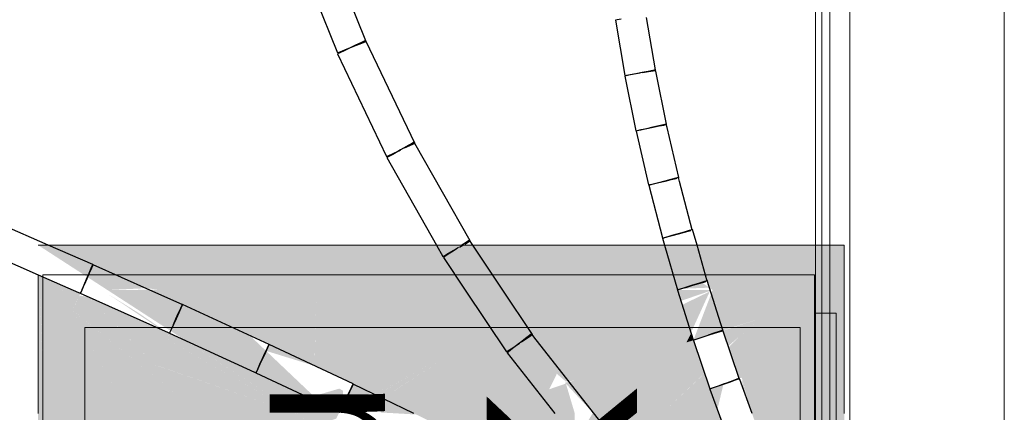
# Model space of a CAD drawing. Header units: millimetres. Extents: x 4476663 to 4477054, y -30323851 to -30323414.
# Tile 131 of 256: x 4476955.476 to 4476956.879, y -30323774.215 to -30323773.655. Entities that reach past the tile are written whole.
import ezdxf

# ---------------------------------------------------------------- set-up
doc = ezdxf.new("R2010")
doc.units = ezdxf.units.MM
doc.linetypes.add('NULL', pattern=[0])
for name, color, linetype, lineweight in [('CE-Condutos (Teto)', 1, 'Continuous', 25), ('CE-Rack', 9, 'Continuous', 18), ('IFC-Parede padrão-Contorno', 44, 'Continuous', 5), ('P-Simbol', 5, 'Continuous', 20)]:
    doc.layers.add(name, color=color, linetype=linetype, lineweight=lineweight)
doc.styles.add('ARIAL', font='arial.ttf')

msp = doc.modelspace()

# ---------------------------------------------------------------- hatches: boundary and pattern name
at = {"layer": 'CE-Rack', "linetype": 'Continuous'}
for points in [[(4476956.4599, -30323774.0415), (4476956.4596, -30323774.0403), (4476956.4118, -30323774.0403), (4476956.418, -30323774.0385), (4476956.4586, -30323774.0369), (4476956.4484, -30323774.0297), (4476956.4558, -30323774.0275), (4476956.4398, -30323773.9762), (4476955.5018, -30323773.9762), (4476955.6008, -30323774.0403), (4476955.6566, -30323774.0377), (4476955.6737, -30323774.0398), (4476955.6008, -30323774.0403), (4476955.8987, -30323774.2333), (4476955.9269, -30323774.2236), (4476955.9367, -30323774.2035), (4476955.9367, -30323774.1839), (4476955.9313, -30323774.1808), (4476955.8948, -30323774.1915), (4476955.8032, -30323774.1046), (4476955.8959, -30323774.1483), (4476955.8987, -30323774.0403), (4476955.914, -30323774.1568), (4476955.9519, -30323774.1748), (4476956.0582, -30323774.1437), (4476955.9813, -30323774.1885), (4476956.0708, -30323774.14), (4476955.9843, -30323774.19), (4476956.0787, -30323774.1377), (4476955.9859, -30323774.1907), (4476956.0827, -30323774.1365), (4476955.9935, -30323774.1943), (4476956.0725, -30323774.2333), (4476956.2669, -30323774.2333), (4476956.2669, -30323774.2163), (4476956.2542, -30323774.1736), (4476956.2303, -30323774.1818), (4476956.2413, -30323774.1597), (4476956.2541, -30323774.1707), (4476956.2669, -30323774.1693), (4476956.2717, -30323774.1926), (4476956.2927, -30323774.2153), (4476956.2824, -30323774.2326), (4476956.309, -30323774.233), (4476956.477, -30323774.2333), (4476956.4701, -30323774.2108), (4476956.3912, -30323774.2163), (4476956.4514, -30323774.1593), (4476956.4359, -30323774.112), (4476956.4261, -30323774.115), (4476956.4593, -30323774.0423), (4476956.4189, -30323774.0619), (4476956.4181, -30323774.0558)], [(4476956.4411, -30323773.9762), (4476956.4586, -30323774.0369), (4476956.651, -30323773.9762)], [(4476956.4634, -30323774.0403), (4476956.651, -30323773.9762), (4476956.4589, -30323774.0368)], [(4476956.5054, -30323774.1653), (4476956.5143, -30323774.202), (4476956.5325, -30323774.1561), (4476956.5188, -30323774.2142), (4476956.5195, -30323774.2163), (4476956.571, -30323774.2163), (4476956.5203, -30323774.2184), (4476956.5255, -30323774.2328), (4476956.5908, -30323774.2333), (4476956.5908, -30323774.2163), (4476956.5195, -30323774.2163), (4476956.5251, -30323774.2317), (4476956.5467, -30323774.2251), (4476956.5883, -30323774.2333), (4476956.5257, -30323774.2333), (4476956.5501, -30323774.2962), (4476956.5927, -30323774.3983), (4476956.6321, -30323774.2163), (4476956.6162, -30323774.2163), (4476956.6162, -30323774.2333), (4476956.623, -30323774.3412), (4476956.6216, -30323774.3429), (4476956.6162, -30323774.2333), (4476956.6234, -30323774.4276), (4476956.6282, -30323774.4774), (4476956.6478, -30323774.519), (4476956.6477, -30323774.4569), (4476956.651, -30323774.5179), (4476956.651, -30323773.9762), (4476956.4634, -30323774.0403), (4476956.478, -30323774.0977), (4476956.5305, -30323774.0812), (4476956.5019, -30323774.1061), (4476956.4862, -30323774.1217), (4476956.5013, -30323774.1661)], [(4476955.5018, -30323774.0185), (4476955.5018, -30323774.7532), (4476955.5226, -30323774.7502), (4476955.5151, -30323774.6952), (4476955.5063, -30323774.2163), (4476955.5323, -30323774.7488), (4476955.5644, -30323774.7441), (4476955.6383, -30323774.2333), (4476955.5517, -30323774.0701), (4476955.5035, -30323774.0192), (4476955.5095, -30323774.1697), (4476955.5026, -30323774.0189)], [(4476955.5093, -30323774.1661), (4476955.5035, -30323774.0192), (4476955.5026, -30323774.0189)], [(4476955.5517, -30323774.0701), (4476955.5311, -30323774.0313), (4476955.5035, -30323774.0192)], [(4476955.562, -30323774.0456), (4476955.5311, -30323774.0313), (4476955.5359, -30323774.0403), (4476955.5572, -30323774.0561)], [(4476955.5359, -30323774.0403), (4476955.5512, -30323774.0693), (4476955.5561, -30323774.0583)], [(4476955.5359, -30323774.0403), (4476955.5561, -30323774.0583), (4476955.5571, -30323774.056)], [(4476955.644, -30323774.0723), (4476955.6012, -30323774.0457), (4476955.8408, -30323774.2061)], [(4476955.8987, -30323774.0403), (4476955.896, -30323774.1475), (4476955.914, -30323774.1568)], [(4476956.373, -30323774.5251), (4476956.373, -30323774.2458), (4476956.3557, -30323774.2358), (4476956.373, -30323774.0403), (4476956.3239, -30323774.2341), (4476956.3288, -30323774.2358), (4476956.2389, -30323774.2358), (4476956.3239, -30323774.2421), (4476956.3323, -30323774.4998), (4476956.3244, -30323774.5896), (4476956.3325, -30323774.739), (4476956.3244, -30323774.9166), (4476956.3706, -30323774.9322), (4476956.3612, -30323774.5177), (4476956.3621, -30323774.5183)], [(4476956.4634, -30323774.0403), (4476956.4613, -30323774.0445), (4476956.4774, -30323774.0958)], [(4476955.5562, -30323774.0584), (4476955.6383, -30323774.1161), (4476955.574, -30323774.0501), (4476955.561, -30323774.0481), (4476955.5512, -30323774.0693), (4476955.7335, -30323774.2163)], [(4476955.7335, -30323774.2163), (4476955.5514, -30323774.0695), (4476955.6383, -30323774.2333), (4476955.8987, -30323774.2333), (4476955.8692, -30323774.2163), (4476955.6686, -30323774.1471), (4476955.6383, -30323774.1161), (4476955.5562, -30323774.0584)], [(4476955.7526, -30323774.1387), (4476955.6893, -30323774.1017), (4476955.6868, -30323774.1066), (4476955.6383, -30323774.083), (4476955.6877, -30323774.1047), (4476955.6892, -30323774.1017), (4476955.6456, -30323774.0817), (4476955.574, -30323774.0501), (4476955.6684, -30323774.1469), (4476955.8692, -30323774.2163), (4476955.6856, -30323774.1103)], [(4476956.4608, -30323774.047), (4476956.4359, -30323774.112), (4476956.478, -30323774.0977)], [(4476955.6383, -30323774.083), (4476955.6868, -30323774.1066), (4476955.6877, -30323774.1047)], [(4476956.4852, -30323774.1206), (4476956.5305, -30323774.0812), (4476956.4782, -30323774.0982)], [(4476955.7108, -30323774.1116), (4476955.6891, -30323774.1016), (4476955.7526, -30323774.1387)], [(4476956.4325, -30323774.1021), (4476956.4261, -30323774.115), (4476956.4358, -30323774.1119)], [(4476955.8987, -30323774.2333), (4476955.7526, -30323774.1387), (4476955.6853, -30323774.1101)], [(4476955.8311, -30323774.118), (4476955.8269, -30323774.127), (4476955.8959, -30323774.1483)], [(4476956.0708, -30323774.14), (4476955.9832, -30323774.1875), (4476956.0582, -30323774.1437), (4476955.952, -30323774.1747), (4476955.9367, -30323774.2076), (4476955.9769, -30323774.1865), (4476955.9838, -30323774.1902)], [(4476955.9928, -30323774.1946), (4476956.0827, -30323774.1365), (4476955.9878, -30323774.1896), (4476956.0787, -30323774.1377), (4476955.9862, -30323774.1889)], [(4476956.5325, -30323774.1561), (4476956.5143, -30323774.202), (4476956.5188, -30323774.2142)], [(4476956.2669, -30323774.1693), (4476956.253, -30323774.1724), (4476956.2717, -30323774.1926)], [(4476956.3912, -30323774.2163), (4476956.4701, -30323774.2108), (4476956.4788, -30323774.1744), (4476956.4599, -30323774.1808), (4476956.4515, -30323774.1595)], [(4476956.5053, -30323774.1647), (4476956.5063, -30323774.18), (4476956.5124, -30323774.1968)], [(4476955.9507, -30323774.1749), (4476955.9372, -30323774.2025), (4476955.9367, -30323774.2076)], [(4476955.9767, -30323774.1812), (4476955.9906, -30323774.2148), (4476956.3239, -30323774.2341)]]:
    msp.add_hatch(color=256, dxfattribs=at).paths.add_polyline_path(points)

# ---------------------------------------------------------------- linework, layer by layer
at = {"layer": 'CE-Condutos (Teto)'}
for p, q in [((4476955.9691, -30323773.685), (4476955.9092, -30323773.5347)), ((4476955.8682, -30323773.551), (4476955.9285, -30323773.7022)), ((4476956.382, -30323773.7265), (4476956.3693, -30323773.6517)), ((4476956.3271, -30323773.6552), (4476956.3248, -30323773.6556)), ((4476956.3248, -30323773.6556), (4476956.3382, -30323773.7346)), ((4476956.3328, -30323773.6542), (4476956.3271, -30323773.6552)), ((4476955.946, -30323773.6955), (4476955.9381, -30323773.6992)), ((4476955.939, -30323773.698), (4476955.9473, -30323773.6947)), ((4476955.9487, -30323773.6942), (4476955.946, -30323773.6955)), ((4476955.9473, -30323773.6947), (4476955.9487, -30323773.6942)), ((4476955.9487, -30323773.6941), (4476955.9558, -30323773.6913)), ((4476955.9544, -30323773.6914), (4476955.9487, -30323773.6942)), ((4476955.9487, -30323773.6942), (4476955.9487, -30323773.6941)), ((4476955.9618, -30323773.6879), (4476955.9544, -30323773.6914)), ((4476955.9558, -30323773.6913), (4476955.9632, -30323773.6884)), ((4476955.9669, -30323773.6855), (4476955.9618, -30323773.6879)), ((4476955.9632, -30323773.6884), (4476955.968, -30323773.6865)), ((4476955.9688, -30323773.6845), (4476955.9669, -30323773.6855)), ((4476955.968, -30323773.6865), (4476955.9694, -30323773.6859)), ((4476955.9691, -30323773.685), (4476955.9688, -30323773.6845)), ((4476955.9695, -30323773.6859), (4476955.9691, -30323773.685)), ((4476956.0388, -30323773.8309), (4476955.9695, -30323773.6859)), ((4476955.9285, -30323773.7022), (4476955.9323, -30323773.7007)), ((4476955.932, -30323773.7021), (4476955.9288, -30323773.7037)), ((4476955.9288, -30323773.7037), (4476955.9987, -30323773.8501)), ((4476955.9381, -30323773.6992), (4476955.932, -30323773.7021)), ((4476955.9323, -30323773.7007), (4476955.939, -30323773.698)), ((4476956.3382, -30323773.7346), (4476956.3405, -30323773.7342)), ((4476956.3403, -30323773.7349), (4476956.3384, -30323773.7353)), ((4476956.3384, -30323773.7353), (4476956.3541, -30323773.8132)), ((4476956.3458, -30323773.7338), (4476956.3403, -30323773.7349)), ((4476956.3405, -30323773.7342), (4476956.3462, -30323773.7333)), ((4476956.3537, -30323773.7322), (4476956.3458, -30323773.7338)), ((4476956.3462, -30323773.7333), (4476956.3544, -30323773.7319)), ((4476956.3628, -30323773.7304), (4476956.3537, -30323773.7322)), ((4476956.3544, -30323773.7319), (4476956.36, -30323773.7309)), ((4476956.36, -30323773.7309), (4476956.3601, -30323773.7309)), ((4476956.3715, -30323773.7286), (4476956.3628, -30323773.7304)), ((4476956.3635, -30323773.7303), (4476956.3721, -30323773.7289)), ((4476956.3782, -30323773.7273), (4476956.3715, -30323773.7286)), ((4476956.3721, -30323773.7289), (4476956.3787, -30323773.7277)), ((4476956.3818, -30323773.7265), (4476956.3782, -30323773.7273)), ((4476956.3787, -30323773.7277), (4476956.3796, -30323773.7276)), ((4476956.3796, -30323773.7276), (4476956.382, -30323773.7272)), ((4476956.3827, -30323773.7309), (4476956.3818, -30323773.7265)), ((4476956.3821, -30323773.7272), (4476956.382, -30323773.7265)), ((4476956.382, -30323773.7272), (4476956.3821, -30323773.7272)), ((4476956.3974, -30323773.8038), (4476956.3827, -30323773.7309)), ((4476956.3866, -30323773.8064), (4476956.3779, -30323773.8084)), ((4476956.3786, -30323773.8083), (4476956.3872, -30323773.8065)), ((4476956.3935, -30323773.8048), (4476956.3866, -30323773.8064)), ((4476956.3872, -30323773.8065), (4476956.3939, -30323773.8052)), ((4476956.3973, -30323773.8039), (4476956.3935, -30323773.8048)), ((4476956.3939, -30323773.8052), (4476956.3953, -30323773.8049)), ((4476956.3953, -30323773.8049), (4476956.3974, -30323773.8045)), ((4476956.3984, -30323773.8088), (4476956.3973, -30323773.8039)), ((4476956.3976, -30323773.8045), (4476956.3974, -30323773.8038)), ((4476956.3974, -30323773.8045), (4476956.3976, -30323773.8045)), ((4476956.3541, -30323773.8132), (4476956.3561, -30323773.8128)), ((4476956.3559, -30323773.8135), (4476956.3542, -30323773.8139)), ((4476956.3542, -30323773.8139), (4476956.372, -30323773.8904)), ((4476956.3611, -30323773.8123), (4476956.3559, -30323773.8135)), ((4476956.3561, -30323773.8128), (4476956.3615, -30323773.8117)), ((4476956.3689, -30323773.8105), (4476956.3611, -30323773.8123)), ((4476956.3615, -30323773.8117), (4476956.3695, -30323773.8101)), ((4476956.3779, -30323773.8084), (4476956.3689, -30323773.8105)), ((4476956.3695, -30323773.8101), (4476956.3786, -30323773.8083)), ((4476956.415, -30323773.8799), (4476956.3984, -30323773.8088)), ((4476956.0302, -30323773.834), (4476956.0228, -30323773.8382)), ((4476956.0243, -30323773.8378), (4476956.0317, -30323773.8343)), ((4476956.0355, -30323773.831), (4476956.0302, -30323773.834)), ((4476956.0317, -30323773.8343), (4476956.0368, -30323773.8318)), ((4476956.038, -30323773.8296), (4476956.0355, -30323773.831)), ((4476956.0368, -30323773.8318), (4476956.0388, -30323773.8309)), ((4476956.0388, -30323773.8309), (4476956.038, -30323773.8296)), ((4476956.039, -30323773.8314), (4476956.0388, -30323773.8309)), ((4476956.0388, -30323773.8309), (4476956.0388, -30323773.8309)), ((4476956.1178, -30323773.9704), (4476956.039, -30323773.8314)), ((4476955.9987, -30323773.8501), (4476956.0019, -30323773.8485)), ((4476956.0018, -30323773.8501), (4476955.9992, -30323773.8515)), ((4476956.0073, -30323773.847), (4476956.0018, -30323773.8501)), ((4476956.0019, -30323773.8485), (4476956.008, -30323773.8456)), ((4476956.0147, -30323773.8428), (4476956.0073, -30323773.847)), ((4476956.008, -30323773.8456), (4476956.0159, -30323773.8418)), ((4476956.0187, -30323773.8405), (4476956.0147, -30323773.8428)), ((4476956.0159, -30323773.8418), (4476956.0187, -30323773.8405)), ((4476956.0228, -30323773.8382), (4476956.0187, -30323773.8405)), ((4476955.9992, -30323773.8515), (4476956.0699, -30323773.9762)), ((4476956.372, -30323773.8904), (4476956.3737, -30323773.89)), ((4476956.3736, -30323773.8906), (4476956.3722, -30323773.891)), ((4476956.3722, -30323773.891), (4476956.3918, -30323773.966)), ((4476956.3786, -30323773.8893), (4476956.3736, -30323773.8906)), ((4476956.3737, -30323773.89), (4476956.3789, -30323773.8888)), ((4476956.3862, -30323773.8874), (4476956.3786, -30323773.8893)), ((4476956.3789, -30323773.8888), (4476956.3867, -30323773.887)), ((4476956.3951, -30323773.885), (4476956.3862, -30323773.8874)), ((4476956.3867, -30323773.887), (4476956.3957, -30323773.8849)), ((4476956.4038, -30323773.8828), (4476956.3951, -30323773.885)), ((4476956.3957, -30323773.8849), (4476956.4044, -30323773.8829)), ((4476956.4108, -30323773.881), (4476956.4038, -30323773.8828)), ((4476956.4044, -30323773.8829), (4476956.4112, -30323773.8813)), ((4476956.4148, -30323773.8799), (4476956.4108, -30323773.881)), ((4476956.4112, -30323773.8813), (4476956.413, -30323773.8809)), ((4476956.4162, -30323773.8854), (4476956.4148, -30323773.8799)), ((4476956.4151, -30323773.8804), (4476956.415, -30323773.8799)), ((4476956.415, -30323773.8805), (4476956.4151, -30323773.8804)), ((4476956.4342, -30323773.9544), (4476956.4162, -30323773.8854)), ((4476955.5163, -30323773.9762), (4476955.4495, -30323773.9471)), ((4476956.3982, -30323773.9644), (4476956.4058, -30323773.9624)), ((4476956.4141, -30323773.9602), (4476956.4053, -30323773.9627)), ((4476956.4058, -30323773.9624), (4476956.4147, -30323773.9601)), ((4476956.4228, -30323773.9577), (4476956.4141, -30323773.9602)), ((4476956.4147, -30323773.9601), (4476956.4234, -30323773.9578)), ((4476956.4299, -30323773.9556), (4476956.4228, -30323773.9577)), ((4476956.4234, -30323773.9578), (4476956.4303, -30323773.956)), ((4476956.4341, -30323773.9544), (4476956.4299, -30323773.9556)), ((4476956.4303, -30323773.956), (4476956.4325, -30323773.9554)), ((4476956.4347, -30323773.9542), (4476956.4342, -30323773.9544)), ((4476956.4344, -30323773.9549), (4476956.4342, -30323773.9544)), ((4476956.4411, -30323773.9762), (4476956.4347, -30323773.9542)), ((4476955.5801, -30323774.0041), (4476955.5163, -30323773.9762)), ((4476956.0699, -30323773.9762), (4476956.079, -30323773.9924)), ((4476956.1026, -30323773.979), (4476956.1075, -30323773.9762)), ((4476956.1083, -30323773.9747), (4476956.1061, -30323773.9762)), ((4476956.1139, -30323773.971), (4476956.1083, -30323773.9747)), ((4476956.11, -30323773.9748), (4476956.1153, -30323773.9718)), ((4476956.1167, -30323773.9691), (4476956.1139, -30323773.971)), ((4476956.1153, -30323773.9718), (4476956.1176, -30323773.9705)), ((4476956.1176, -30323773.9705), (4476956.1167, -30323773.9691)), ((4476956.1176, -30323773.9705), (4476956.1178, -30323773.9704)), ((4476956.1188, -30323773.9723), (4476956.1176, -30323773.9705)), ((4476956.1215, -30323773.9762), (4476956.1188, -30323773.9723)), ((4476956.1643, -30323774.0403), (4476956.1215, -30323773.9762)), ((4476956.3918, -30323773.966), (4476956.3932, -30323773.9657)), ((4476956.3932, -30323773.9662), (4476956.3919, -30323773.9666)), ((4476956.3919, -30323773.9666), (4476956.3947, -30323773.9762)), ((4476956.3932, -30323773.9657), (4476956.3982, -30323773.9644)), ((4476956.3979, -30323773.9649), (4476956.3932, -30323773.9662)), ((4476956.3947, -30323773.9762), (4476956.4131, -30323774.0398)), ((4476956.4053, -30323773.9627), (4476956.3979, -30323773.9649)), ((4476956.4558, -30323774.0275), (4476956.4411, -30323773.9762)), ((4476955.4317, -30323773.9879), (4476955.5018, -30323774.0185)), ((4476956.0816, -30323773.9909), (4476956.087, -30323773.9878)), ((4476956.0865, -30323773.9893), (4476956.0817, -30323773.9925)), ((4476956.0933, -30323773.9848), (4476956.0865, -30323773.9893)), ((4476956.087, -30323773.9878), (4476956.0945, -30323773.9836)), ((4476956.0984, -30323773.9814), (4476956.0933, -30323773.9848)), ((4476956.0945, -30323773.9836), (4476956.0984, -30323773.9814)), ((4476956.1011, -30323773.9796), (4476956.0984, -30323773.9814)), ((4476955.5797, -30323774.005), (4476955.5801, -30323774.0041)), ((4476955.5803, -30323774.0042), (4476955.5799, -30323774.005)), ((4476955.6612, -30323774.0403), (4476955.5803, -30323774.0042)), ((4476956.079, -30323773.9924), (4476956.0816, -30323773.9909)), ((4476956.0817, -30323773.9925), (4476956.0798, -30323773.9938)), ((4476956.0798, -30323773.9938), (4476956.1108, -30323774.0403)), ((4476955.5018, -30323774.0185), (4476955.5596, -30323774.0437)), ((4476955.5711, -30323774.0246), (4476955.5748, -30323774.0163)), ((4476955.5749, -30323774.0161), (4476955.5712, -30323774.0245)), ((4476955.5748, -30323774.0163), (4476955.5778, -30323774.0093)), ((4476955.578, -30323774.0093), (4476955.5749, -30323774.0161)), ((4476955.5778, -30323774.0093), (4476955.5797, -30323774.005)), ((4476955.5799, -30323774.005), (4476955.578, -30323774.0093)), ((4476955.5712, -30323774.0245), (4476955.5675, -30323774.0328)), ((4476955.5675, -30323774.033), (4476955.5711, -30323774.0246)), ((4476956.4434, -30323774.0308), (4476956.4347, -30323774.0335)), ((4476956.4353, -30323774.0334), (4476956.4439, -30323774.0309)), ((4476956.4505, -30323774.0286), (4476956.4434, -30323774.0308)), ((4476956.4439, -30323774.0309), (4476956.451, -30323774.0289)), ((4476956.4549, -30323774.0272), (4476956.4505, -30323774.0286)), ((4476956.451, -30323774.0289), (4476956.4535, -30323774.0281)), ((4476956.4557, -30323774.027), (4476956.4549, -30323774.0272)), ((4476956.4552, -30323774.0276), (4476956.4558, -30323774.0275)), ((4476956.4558, -30323774.0269), (4476956.4557, -30323774.027)), ((4476956.478, -30323774.0977), (4476956.4558, -30323774.0269)), ((4476955.5596, -30323774.0437), (4476955.5623, -30323774.0449)), ((4476955.5625, -30323774.0439), (4476955.5621, -30323774.0448)), ((4476955.5621, -30323774.0448), (4476955.5621, -30323774.0448)), ((4476955.5621, -30323774.0448), (4476955.6871, -30323774.1007)), ((4476955.5623, -30323774.0449), (4476955.5627, -30323774.0441)), ((4476955.5627, -30323774.0436), (4476955.5625, -30323774.0439)), ((4476955.5627, -30323774.0441), (4476955.5645, -30323774.0398)), ((4476955.5641, -30323774.0403), (4476955.5627, -30323774.0436)), ((4476955.5675, -30323774.0328), (4476955.5644, -30323774.0397)), ((4476955.5645, -30323774.0398), (4476955.5675, -30323774.033)), ((4476955.7075, -30323774.061), (4476955.6612, -30323774.0403)), ((4476956.1108, -30323774.0403), (4476956.1696, -30323774.1283)), ((4476956.2056, -30323774.1022), (4476956.1643, -30323774.0403)), ((4476956.4131, -30323774.0398), (4476956.4143, -30323774.0395)), ((4476956.4143, -30323774.04), (4476956.4133, -30323774.0403)), ((4476956.4133, -30323774.0403), (4476956.4357, -30323774.1115)), ((4476956.4143, -30323774.0395), (4476956.419, -30323774.0381)), ((4476956.4188, -30323774.0386), (4476956.4143, -30323774.04)), ((4476956.426, -30323774.0363), (4476956.4188, -30323774.0386)), ((4476956.419, -30323774.0381), (4476956.4264, -30323774.036)), ((4476956.4347, -30323774.0335), (4476956.426, -30323774.0363)), ((4476956.4264, -30323774.036), (4476956.4353, -30323774.0334)), ((4476955.6984, -30323774.0813), (4476955.7021, -30323774.073)), ((4476955.7023, -30323774.0728), (4476955.6985, -30323774.0811)), ((4476955.7021, -30323774.073), (4476955.7052, -30323774.0661)), ((4476955.7054, -30323774.066), (4476955.7023, -30323774.0728)), ((4476955.7052, -30323774.0661), (4476955.7071, -30323774.0619)), ((4476955.7073, -30323774.0619), (4476955.7054, -30323774.066)), ((4476955.7071, -30323774.0619), (4476955.7075, -30323774.061)), ((4476955.7077, -30323774.0611), (4476955.7073, -30323774.0619)), ((4476955.8311, -30323774.1177), (4476955.7077, -30323774.0611)), ((4476955.6985, -30323774.0811), (4476955.6947, -30323774.0894)), ((4476955.6947, -30323774.0896), (4476955.6984, -30323774.0813)), ((4476955.6871, -30323774.1007), (4476955.6893, -30323774.1017)), ((4476955.6891, -30323774.1016), (4476955.6891, -30323774.1016)), ((4476955.6891, -30323774.1016), (4476955.8106, -30323774.1573)), ((4476955.6893, -30323774.1017), (4476955.6897, -30323774.1008)), ((4476955.6897, -30323774.1003), (4476955.6895, -30323774.1006)), ((4476955.6915, -30323774.0963), (4476955.6897, -30323774.1003)), ((4476955.6947, -30323774.0894), (4476955.6915, -30323774.0963)), ((4476956.2053, -30323774.1025), (4476956.2021, -30323774.105)), ((4476956.2063, -30323774.1038), (4476956.2053, -30323774.1025)), ((4476956.2065, -30323774.1036), (4476956.2056, -30323774.1022)), ((4476956.4571, -30323774.1048), (4476956.4658, -30323774.102)), ((4476956.4653, -30323774.102), (4476956.4572, -30323774.1047)), ((4476956.4725, -30323774.0996), (4476956.4653, -30323774.102)), ((4476956.4658, -30323774.102), (4476956.4729, -30323774.0998)), ((4476956.477, -30323774.098), (4476956.4725, -30323774.0996)), ((4476956.4729, -30323774.0998), (4476956.4773, -30323774.0984)), ((4476956.478, -30323774.0977), (4476956.477, -30323774.098)), ((4476956.4773, -30323774.0984), (4476956.4782, -30323774.0982)), ((4476956.5013, -30323774.1662), (4476956.478, -30323774.0977)), ((4476956.478, -30323774.0977), (4476956.478, -30323774.0977)), ((4476956.1882, -30323774.1159), (4476956.1821, -30323774.1207)), ((4476956.1831, -30323774.1193), (4476956.1882, -30323774.1159)), ((4476956.1894, -30323774.115), (4476956.1882, -30323774.1159)), ((4476956.1964, -30323774.1094), (4476956.1894, -30323774.115)), ((4476956.1909, -30323774.1141), (4476956.1981, -30323774.1093)), ((4476956.2021, -30323774.105), (4476956.1964, -30323774.1094)), ((4476956.1981, -30323774.1093), (4476956.2037, -30323774.1056)), ((4476956.2037, -30323774.1056), (4476956.2063, -30323774.1038)), ((4476956.2063, -30323774.1038), (4476956.2065, -30323774.1036)), ((4476956.2086, -30323774.1068), (4476956.2063, -30323774.1038)), ((4476956.3042, -30323774.2286), (4476956.2086, -30323774.1068)), ((4476956.4357, -30323774.1115), (4476956.4367, -30323774.1112)), ((4476956.4367, -30323774.1117), (4476956.4359, -30323774.112)), ((4476956.4359, -30323774.112), (4476956.4593, -30323774.181)), ((4476956.4367, -30323774.1112), (4476956.4412, -30323774.1098)), ((4476956.441, -30323774.1102), (4476956.4367, -30323774.1117)), ((4476956.448, -30323774.1079), (4476956.441, -30323774.1102)), ((4476956.4412, -30323774.1098), (4476956.4484, -30323774.1075)), ((4476956.4566, -30323774.1049), (4476956.448, -30323774.1079)), ((4476956.4484, -30323774.1075), (4476956.4571, -30323774.1048)), ((4476956.4572, -30323774.1047), (4476956.4566, -30323774.1049)), ((4476955.822, -30323774.1377), (4476955.8258, -30323774.1295)), ((4476955.8259, -30323774.1293), (4476955.8221, -30323774.1375)), ((4476955.8258, -30323774.1295), (4476955.8289, -30323774.1227)), ((4476955.8291, -30323774.1226), (4476955.8259, -30323774.1293)), ((4476955.8289, -30323774.1227), (4476955.8308, -30323774.1185)), ((4476955.831, -30323774.1186), (4476955.8291, -30323774.1226)), ((4476955.8308, -30323774.1185), (4476955.8311, -30323774.1177)), ((4476955.8313, -30323774.1179), (4476955.831, -30323774.1186)), ((4476955.951, -30323774.1742), (4476955.8313, -30323774.1179)), ((4476956.1696, -30323774.1283), (4476956.1715, -30323774.1271)), ((4476956.1718, -30323774.1287), (4476956.1706, -30323774.1297)), ((4476956.1706, -30323774.1297), (4476956.2384, -30323774.2163)), ((4476956.1715, -30323774.1271), (4476956.1763, -30323774.1239)), ((4476956.1759, -30323774.1255), (4476956.1718, -30323774.1287)), ((4476956.1821, -30323774.1207), (4476956.1759, -30323774.1255)), ((4476956.1763, -30323774.1239), (4476956.1831, -30323774.1193)), ((4476955.8221, -30323774.1375), (4476955.8182, -30323774.1458)), ((4476955.8182, -30323774.146), (4476955.822, -30323774.1377)), ((4476955.8106, -30323774.1573), (4476955.8126, -30323774.1582)), ((4476955.8129, -30323774.1571), (4476955.8124, -30323774.1581)), ((4476955.8124, -30323774.1581), (4476955.8124, -30323774.1582)), ((4476955.8124, -30323774.1582), (4476955.9299, -30323774.2136)), ((4476955.813, -30323774.1568), (4476955.8129, -30323774.1571)), ((4476955.8149, -30323774.1527), (4476955.813, -30323774.1568)), ((4476955.813, -30323774.1573), (4476955.815, -30323774.153)), ((4476955.8182, -30323774.1458), (4476955.8149, -30323774.1527)), ((4476955.815, -30323774.153), (4476955.8182, -30323774.146)), ((4476956.4882, -30323774.171), (4476956.4803, -30323774.1739)), ((4476956.4805, -30323774.1738), (4476956.4887, -30323774.171)), ((4476956.4955, -30323774.1683), (4476956.4882, -30323774.171)), ((4476956.4887, -30323774.171), (4476956.4959, -30323774.1685)), ((4476956.5001, -30323774.1666), (4476956.4955, -30323774.1683)), ((4476956.4959, -30323774.1685), (4476956.5004, -30323774.167)), ((4476956.5013, -30323774.1662), (4476956.5001, -30323774.1666)), ((4476956.5004, -30323774.167), (4476956.5015, -30323774.1667)), ((4476956.5013, -30323774.1662), (4476956.5013, -30323774.1662)), ((4476956.5019, -30323774.1679), (4476956.5013, -30323774.1662)), ((4476956.5195, -30323774.2163), (4476956.5019, -30323774.1679)), ((4476955.9417, -30323774.1939), (4476955.9455, -30323774.1857)), ((4476955.9457, -30323774.1855), (4476955.9418, -30323774.1937)), ((4476955.9455, -30323774.1857), (4476955.9487, -30323774.179)), ((4476955.949, -30323774.1789), (4476955.9457, -30323774.1855)), ((4476955.9487, -30323774.179), (4476955.9506, -30323774.1749)), ((4476955.9509, -30323774.175), (4476955.949, -30323774.1789)), ((4476955.9506, -30323774.1749), (4476955.951, -30323774.1742)), ((4476955.9512, -30323774.1744), (4476955.9509, -30323774.175)), ((4476956.0375, -30323774.2163), (4476955.9512, -30323774.1744)), ((4476956.4593, -30323774.181), (4476956.4601, -30323774.1807)), ((4476956.4601, -30323774.1812), (4476956.4595, -30323774.1814)), ((4476956.4595, -30323774.1814), (4476956.4783, -30323774.2333)), ((4476956.4601, -30323774.1807), (4476956.4644, -30323774.1793)), ((4476956.4642, -30323774.1797), (4476956.4601, -30323774.1812)), ((4476956.4711, -30323774.1772), (4476956.4642, -30323774.1797)), ((4476956.4644, -30323774.1793), (4476956.4715, -30323774.1768)), ((4476956.4796, -30323774.1741), (4476956.4711, -30323774.1772)), ((4476956.4715, -30323774.1768), (4476956.4801, -30323774.1739)), ((4476956.4803, -30323774.1739), (4476956.4796, -30323774.1741)), ((4476956.4801, -30323774.1739), (4476956.4803, -30323774.1739)), ((4476956.4803, -30323774.1739), (4476956.4805, -30323774.1738)), ((4476955.9418, -30323774.1937), (4476955.9378, -30323774.2019)), ((4476955.9412, -30323774.1948), (4476955.9417, -30323774.1939)), ((4476955.9299, -30323774.2136), (4476955.932, -30323774.2145)), ((4476955.9323, -30323774.2133), (4476955.9317, -30323774.2144)), ((4476955.9317, -30323774.2144), (4476955.9317, -30323774.2144)), ((4476955.9317, -30323774.2144), (4476955.9319, -30323774.2146)), ((4476955.932, -30323774.2145), (4476955.9325, -30323774.2135)), ((4476955.9324, -30323774.213), (4476955.9323, -30323774.2133)), ((4476955.9344, -30323774.2089), (4476955.9324, -30323774.213)), ((4476955.9325, -30323774.2135), (4476955.9345, -30323774.2091)), ((4476955.9367, -30323774.2041), (4476955.9344, -30323774.2089)), ((4476955.9345, -30323774.2091), (4476955.9378, -30323774.2022))]:
    msp.add_line(p, q, dxfattribs=at)
at = {"layer": 'CE-Rack'}
for p, q in [((4476955.5225, -30323773.9762), (4476955.5018, -30323773.9762)), ((4476955.5307, -30323773.9762), (4476955.5225, -30323773.9762)), ((4476955.5427, -30323773.9762), (4476955.5307, -30323773.9762)), ((4476955.7526, -30323773.9762), (4476955.5427, -30323773.9762)), ((4476955.8967, -30323773.9762), (4476955.7526, -30323773.9762)), ((4476955.8987, -30323773.9762), (4476955.8967, -30323773.9762)), ((4476955.9367, -30323773.9762), (4476955.8987, -30323773.9762)), ((4476956.0472, -30323773.9762), (4476955.9367, -30323773.9762)), ((4476956.049, -30323773.9762), (4476956.0472, -30323773.9762)), ((4476956.1917, -30323773.9762), (4476956.049, -30323773.9762)), ((4476956.3239, -30323773.9762), (4476956.1917, -30323773.9762)), ((4476956.3359, -30323773.9762), (4476956.3239, -30323773.9762)), ((4476956.373, -30323773.9762), (4476956.3359, -30323773.9762)), ((4476956.4398, -30323773.9762), (4476956.373, -30323773.9762)), ((4476956.6312, -30323773.9762), (4476956.4411, -30323773.9762)), ((4476956.651, -30323773.9762), (4476956.6312, -30323773.9762)), ((4476956.651, -30323774.0156), (4476956.651, -30323773.9762)), ((4476955.5018, -30323774.0185), (4476955.5018, -30323774.1833)), ((4476956.651, -30323774.2163), (4476956.651, -30323774.0156)), ((4476955.5018, -30323774.1833), (4476955.5018, -30323774.1835)), ((4476955.5018, -30323774.1835), (4476955.5018, -30323774.184)), ((4476955.5018, -30323774.184), (4476955.5018, -30323774.1842)), ((4476955.5018, -30323774.1842), (4476955.5018, -30323774.1877)), ((4476955.5018, -30323774.1877), (4476955.5018, -30323774.2163))]:
    msp.add_line(p, q, dxfattribs=at)
at = {"layer": 'IFC-Parede padrão-Contorno', "color": 8, "lineweight": 5}
for p, q in [((4476956.6591, -30323786.838), (4476956.6591, -30323748.1474)), ((4476956.6191, -30323787.2989), (4476956.6191, -30323751.1822)), ((4476956.6302, -30323774.3889), (4476956.6302, -30323766.5744)), ((4476956.6102, -30323774.3889), (4476956.6102, -30323772.2182)), ((4476956.8791, -30323787.2966), (4476956.8791, -30323772.4253))]:
    msp.add_line(p, q, dxfattribs=at)
at = {"layer": 'P-Simbol', "color": 5}
for p, q in [((4476955.5087, -30323775.1587), (4476955.5087, -30323774.0187)), ((4476955.5087, -30323774.0187), (4476956.6087, -30323774.0187)), ((4476956.6087, -30323774.0187), (4476956.6087, -30323775.1587)), ((4476956.6087, -30323774.0731), (4476956.6396, -30323774.0731)), ((4476956.6396, -30323774.0731), (4476956.6396, -30323775.1022)), ((4476955.5683, -30323775.0856), (4476955.5683, -30323774.0939)), ((4476955.5683, -30323774.0939), (4476956.5882, -30323774.0939)), ((4476956.5882, -30323774.0939), (4476956.5882, -30323775.0856))]:
    msp.add_line(p, q, dxfattribs=at)

# ---------------------------------------------------------------- texts
at = {"layer": 'P-Simbol', "color": 5, "linetype": 'NULL', "char_height": 0.21407, "attachment_point": 9, "rotation": 90.0002, "line_spacing_factor": 0.6, "style": 'ARIAL'}
for s, insert, width in [('RACK', (4476956.3586, -30323774.1771), 1.662268), ('12u', (4476955.9996, -30323774.1681), 0.997557)]:
    msp.add_mtext(s, dxfattribs=dict(at, insert=insert, width=width))

doc.saveas('drawing.dxf')
